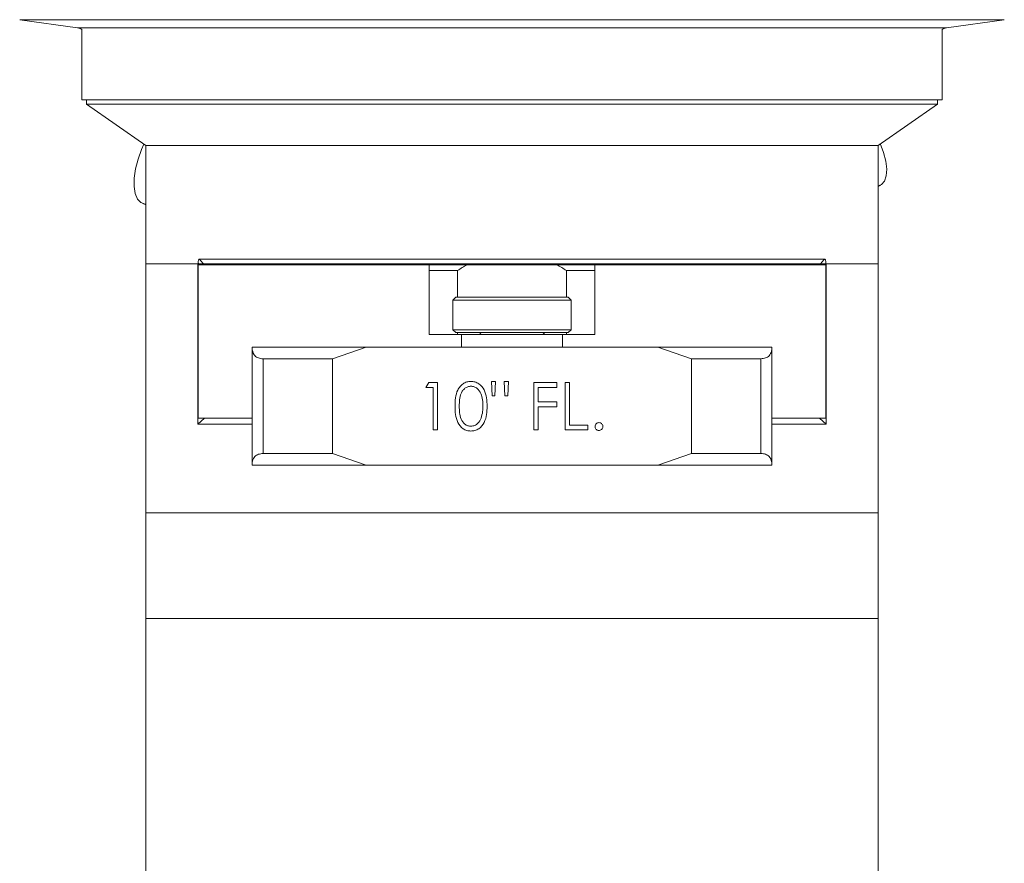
# Model space of a CAD drawing. Header units: inches. Extents: x -3.7 to 22.7, y -9.6 to 17.3.
# Tile 82 of 130: x 3.1 to 8.3, y 4.1 to 8.6. Entities that reach past the tile are written whole.
import ezdxf

# ---------------------------------------------------------------- set-up
doc = ezdxf.new("R2010")
doc.units = ezdxf.units.IN
doc.header["$MEASUREMENT"] = 0

msp = doc.modelspace()

# ---------------------------------------------------------------- linework, layer by layer
at = {"color": 7, "linetype": 'Continuous', "lineweight": 15}
for p, q in [((3.0802, 8.5576), (3.3863, 8.5146)), ((7.9824, 8.5146), (8.2885, 8.5576)), ((3.4093, 8.5051), (3.4093, 8.1336)), ((7.9593, 8.1336), (7.9593, 8.5051)), ((3.4093, 8.1336), (7.9593, 8.1336)), ((3.4343, 8.1336), (3.4343, 8.1111)), ((7.9343, 8.1111), (7.9343, 8.1336)), ((3.4343, 8.1111), (3.7468, 7.8923)), ((5.6843, 8.1111), (3.4343, 8.1111)), ((7.9343, 8.1111), (5.6843, 8.1111)), ((7.6218, 7.8923), (7.9343, 8.1111)), ((3.7468, 7.8923), (3.7468, 7.2673)), ((3.7468, 7.8923), (5.6843, 7.8923)), ((7.6218, 7.8923), (3.7468, 7.8923)), ((5.6843, 7.8923), (7.6218, 7.8923)), ((7.6218, 7.2673), (7.6218, 7.8923)), ((7.6218, 7.6762), (7.6354, 7.6837)), ((3.7307, 7.5857), (3.7468, 7.5792)), ((7.3374, 7.2923), (4.0313, 7.2923)), ((3.7468, 7.2673), (3.7468, 5.9503)), ((3.7468, 7.2673), (4.0236, 7.2673)), ((3.7468, 7.2673), (4.0219, 7.2673)), ((4.0219, 6.4203), (4.0219, 7.2673)), ((4.0236, 7.2711), (4.0236, 7.2673)), ((4.0269, 7.2673), (4.0236, 7.2711)), ((4.0236, 7.2673), (4.0269, 7.2673)), ((4.0249, 7.2623), (4.0249, 6.4503)), ((4.0249, 7.2623), (5.2468, 7.2623)), ((4.0527, 7.2673), (4.0285, 7.2673)), ((7.3159, 7.2673), (4.0527, 7.2673)), ((4.1218, 7.2673), (4.1218, 7.2623)), ((5.2468, 6.8943), (5.2468, 7.2623)), ((5.2468, 7.2623), (5.4469, 7.2623)), ((5.4469, 7.2623), (5.9218, 7.2623)), ((5.9218, 7.2623), (6.1218, 7.2623)), ((6.1218, 7.2623), (6.1218, 6.8943)), ((6.1218, 7.2623), (7.3438, 7.2623)), ((7.2468, 7.2623), (7.2468, 7.2673)), ((7.3402, 7.2673), (7.3184, 7.2673)), ((7.3451, 7.2711), (7.3418, 7.2673)), ((7.3451, 7.2673), (7.3418, 7.2673)), ((7.3438, 7.2623), (7.3438, 6.4503)), ((7.3451, 7.2711), (7.3451, 7.2673)), ((7.3451, 7.2673), (7.6218, 7.2673)), ((7.3468, 7.2673), (7.6218, 7.2673)), ((7.3468, 7.2673), (7.3468, 6.4203)), ((7.6218, 5.9503), (7.6218, 7.2673)), ((5.3967, 7.2313), (5.2468, 7.2313)), ((5.3967, 7.0913), (5.3967, 7.2313)), ((5.972, 7.2313), (5.972, 7.0913)), ((6.1218, 7.2313), (5.972, 7.2313)), ((5.3875, 7.0913), (5.3718, 7.0757)), ((5.3875, 7.0913), (5.6843, 7.0913)), ((5.6843, 7.0913), (5.9812, 7.0913)), ((5.9968, 7.0757), (5.9812, 7.0913)), ((5.3718, 7.0757), (5.3718, 6.9189)), ((5.6843, 7.0757), (5.3718, 7.0757)), ((5.9968, 7.0757), (5.6843, 7.0757)), ((5.9968, 6.9189), (5.9968, 7.0757)), ((5.2468, 6.8943), (5.418, 6.8943)), ((5.3718, 6.9189), (5.3875, 6.9033)), ((5.3718, 6.9189), (5.6843, 6.9189)), ((5.6843, 6.9033), (5.3875, 6.9033)), ((5.3967, 6.8943), (5.3967, 6.9033)), ((5.418, 6.8943), (5.418, 6.8273)), ((5.418, 6.8943), (5.9507, 6.8943)), ((5.5117, 6.8943), (5.5208, 6.9033)), ((5.6843, 6.9189), (5.9968, 6.9189)), ((5.9812, 6.9033), (5.6843, 6.9033)), ((5.848, 6.9033), (5.8572, 6.8943)), ((5.9507, 6.8943), (5.9507, 6.8273)), ((5.9507, 6.8943), (6.1218, 6.8943)), ((5.972, 6.9033), (5.972, 6.8943)), ((5.9812, 6.9033), (5.9968, 6.9189)), ((4.3093, 6.8273), (4.9122, 6.8273)), ((4.3093, 6.8222), (4.3093, 6.8273)), ((4.9122, 6.8273), (4.7344, 6.7653)), ((4.9122, 6.8273), (6.4565, 6.8273)), ((6.6343, 6.7653), (6.4565, 6.8273)), ((6.4565, 6.8273), (7.0593, 6.8273)), ((7.0593, 6.8273), (7.0593, 6.8222)), ((4.3093, 6.2074), (4.3093, 6.8222)), ((7.0593, 6.8222), (7.0593, 6.2074)), ((4.7344, 6.7653), (4.3686, 6.7653)), ((4.3686, 6.7653), (4.3686, 6.2643)), ((4.7344, 6.7653), (4.7344, 6.2643)), ((7.0001, 6.7653), (6.6343, 6.7653)), ((6.6343, 6.7653), (6.6343, 6.2643)), ((7.0001, 6.2643), (7.0001, 6.7653)), ((5.2292, 6.6136), (5.2439, 6.6393)), ((5.2439, 6.6393), (5.2901, 6.6393)), ((5.2901, 6.6393), (5.2901, 6.3893)), ((5.5787, 6.5688), (5.5754, 6.6457)), ((5.5754, 6.6457), (5.5978, 6.6457)), ((5.5978, 6.6457), (5.5944, 6.5688)), ((5.646, 6.5688), (5.6427, 6.6457)), ((5.6427, 6.6457), (5.6651, 6.6457)), ((5.6651, 6.6457), (5.6616, 6.5688)), ((5.7997, 6.6393), (5.9215, 6.6393)), ((5.7997, 6.3893), (5.7997, 6.6393)), ((5.9215, 6.6393), (5.9215, 6.6136)), ((5.9664, 6.6393), (5.9888, 6.6393)), ((5.9664, 6.3893), (5.9664, 6.6393)), ((5.9888, 6.6393), (5.9888, 6.4149)), ((5.2677, 6.6136), (5.2292, 6.6136)), ((5.2677, 6.3893), (5.2677, 6.6136)), ((5.5944, 6.5688), (5.5787, 6.5688)), ((5.6616, 6.5688), (5.646, 6.5688)), ((5.9215, 6.6136), (5.8222, 6.6136)), ((5.8222, 6.6136), (5.8222, 6.5367)), ((5.8222, 6.5367), (5.9215, 6.5367)), ((5.9215, 6.5111), (5.8222, 6.5111)), ((5.8222, 6.5111), (5.8222, 6.3893)), ((5.9215, 6.5367), (5.9215, 6.5111)), ((4.0219, 6.4203), (4.0569, 6.4503)), ((4.3093, 6.4203), (4.0219, 6.4203)), ((4.3093, 6.4503), (4.0249, 6.4503)), ((5.9888, 6.4149), (6.085, 6.4149)), ((6.085, 6.4149), (6.085, 6.3893)), ((7.3438, 6.4503), (7.0593, 6.4503)), ((7.3468, 6.4203), (7.0593, 6.4203)), ((7.3118, 6.4503), (7.3468, 6.4203)), ((5.2901, 6.3893), (5.2677, 6.3893)), ((5.8222, 6.3893), (5.7997, 6.3893)), ((6.085, 6.3893), (5.9664, 6.3893)), ((4.3686, 6.2643), (4.7344, 6.2643)), ((4.7344, 6.2643), (4.9122, 6.2023)), ((6.4565, 6.2023), (6.6343, 6.2643)), ((6.6343, 6.2643), (7.0001, 6.2643)), ((4.3093, 6.2023), (4.3093, 6.2074)), ((4.9122, 6.2023), (4.3093, 6.2023)), ((4.9122, 6.2023), (6.4565, 6.2023)), ((7.0593, 6.2023), (6.4565, 6.2023)), ((7.0593, 6.2074), (7.0593, 6.2023)), ((3.7468, 5.9503), (3.7468, 5.3923)), ((3.7468, 5.9503), (7.6218, 5.9503)), ((3.7468, 5.9503), (5.6843, 5.9503)), ((5.6843, 5.9503), (7.6218, 5.9503)), ((7.6218, 5.3923), (7.6218, 5.9503)), ((3.7468, 5.3923), (3.7468, 3.4503)), ((3.7468, 5.3923), (5.6843, 5.3923)), ((5.6843, 5.3923), (7.6218, 5.3923)), ((7.6218, 3.4503), (7.6218, 5.3923))]:
    msp.add_line(p, q, dxfattribs=at)
at = {"color": 8, "linetype": 'Continuous', "lineweight": 15}
for p, q in [((6.0447, 8.5576), (3.0802, 8.5576)), ((8.2885, 8.5576), (6.0447, 8.5576)), ((6.0023, 8.5146), (3.3863, 8.5146)), ((7.9824, 8.5146), (6.0023, 8.5146))]:
    msp.add_line(p, q, dxfattribs=at)
at = {"color": 7, "linetype": 'Continuous', "lineweight": 15, "flags": 128}
for points in [[(3.706, 7.8196), (3.7247, 7.8707), (3.7375, 7.8988)], [(7.6314, 7.904), (7.6496, 7.8554), (7.6615, 7.809), (7.6665, 7.7671), (7.6643, 7.7316), (7.655, 7.7041), (7.6391, 7.686), (7.6218, 7.6788)], [(3.7468, 7.5821), (3.7439, 7.5824), (3.7213, 7.5907), (3.7034, 7.6097), (3.6913, 7.6385), (3.6853, 7.6758), (3.6859, 7.7198), (3.6929, 7.7685), (3.706, 7.8196)], [(4.0313, 7.2923), (4.0495, 7.2711), (4.0527, 7.2673)], [(7.3159, 7.2673), (7.3341, 7.2885), (7.3374, 7.2923)]]:
    msp.add_lwpolyline(points, dxfattribs=at)
at = {"color": 7, "linetype": 'Continuous', "lineweight": 15}
for centre, radius, start, end in [((3.3793, 8.4651), 0.05, 53.1301, 82.0009), ((7.9893, 8.4651), 0.05, 97.9991, 126.8699), ((5.6843, 6.8223), 0.5, 118.3576, 125.1149), ((5.6843, 6.8223), 0.5, 54.8851, 61.6424)]:
    msp.add_arc(centre, radius, start, end, dxfattribs=at)
for points, knots in [([(4.0313, 7.2923), (4.0308, 7.2922), (4.0296, 7.292), (4.0277, 7.2902), (4.0258, 7.2864), (4.024, 7.2799), (4.0237, 7.2744), (4.0236, 7.2711)], [0, 0, 0, 0, 0.101084, 0.241496, 0.41799, 0.656963, 1, 1, 1, 1]), ([(7.3451, 7.2711), (7.345, 7.2735), (7.3448, 7.2785), (7.3434, 7.285), (7.3415, 7.2894), (7.3394, 7.2918), (7.3381, 7.2921), (7.3374, 7.2923)], [0, 0, 0, 0, 0.251945, 0.525158, 0.721318, 0.860331, 1, 1, 1, 1]), ([(4.0269, 7.2673), (4.029, 7.2673), (4.0334, 7.2673), (4.0403, 7.2673), (4.0461, 7.2673), (4.0503, 7.2673), (4.0519, 7.2673), (4.0527, 7.2673)], [0, 0, 0, 0, 0.2451068, 0.5205783, 0.7190427, 0.8591822, 1, 1, 1, 1]), ([(7.3159, 7.2673), (7.3165, 7.2673), (7.3178, 7.2673), (7.3213, 7.2673), (7.3265, 7.2673), (7.3338, 7.2673), (7.3389, 7.2673), (7.3418, 7.2673)], [0, 0, 0, 0, 0.098426, 0.239758, 0.417245, 0.657171, 1, 1, 1, 1]), ([(4.3093, 6.8222), (4.3111, 6.8091), (4.3139, 6.7884), (4.3358, 6.7708), (4.3545, 6.7656), (4.366, 6.7653), (4.3686, 6.7653)], [0, 0, 0, 0, 0.4498959, 0.7095645, 0.9345225, 1, 1, 1, 1]), ([(7.0001, 6.7653), (7.0093, 6.7661), (7.0275, 6.7679), (7.0478, 6.782), (7.058, 6.8009), (7.059, 6.8164), (7.0593, 6.8222)], [0, 0, 0, 0, 0.23821, 0.475407, 0.80299, 1, 1, 1, 1]), ([(5.3831, 6.5142), (5.3834, 6.5288), (5.3841, 6.5579), (5.393, 6.5939), (5.4085, 6.6189), (5.4248, 6.6339), (5.4447, 6.6439), (5.4593, 6.6451), (5.4666, 6.6457)], [0, 0, 0, 0, 0.250525, 0.500166, 0.625274, 0.750198, 0.875111, 1, 1, 1, 1]), ([(5.4674, 6.6201), (5.4617, 6.6195), (5.4502, 6.6183), (5.435, 6.6095), (5.4229, 6.5972), (5.4118, 6.577), (5.4062, 6.5485), (5.4057, 6.5257), (5.4055, 6.5143)], [0, 0, 0, 0, 0.124875, 0.249889, 0.374726, 0.499789, 0.749501, 1, 1, 1, 1]), ([(5.4666, 6.6457), (5.474, 6.6451), (5.4887, 6.6439), (5.5156, 6.6309), (5.5395, 6.6012), (5.5517, 6.5583), (5.5525, 6.5289), (5.5529, 6.5142)], [0, 0, 0, 0, 0.125169, 0.250336, 0.498865, 0.749017, 1, 1, 1, 1]), ([(5.5305, 6.5143), (5.5302, 6.5257), (5.5295, 6.5486), (5.5214, 6.5821), (5.5048, 6.6066), (5.4846, 6.6182), (5.4731, 6.6194), (5.4674, 6.6201)], [0, 0, 0, 0, 0.250922, 0.501308, 0.749642, 0.874909, 1, 1, 1, 1]), ([(5.4666, 6.3829), (5.4593, 6.3835), (5.4448, 6.3846), (5.4182, 6.3978), (5.3948, 6.4276), (5.3842, 6.4705), (5.3834, 6.4996), (5.3831, 6.5142)], [0, 0, 0, 0, 0.125181, 0.250351, 0.49878, 0.748948, 1, 1, 1, 1]), ([(5.4055, 6.5143), (5.4057, 6.5029), (5.4062, 6.48), (5.4127, 6.446), (5.43, 6.4218), (5.4502, 6.4104), (5.4617, 6.4091), (5.4674, 6.4085)], [0, 0, 0, 0, 0.251083, 0.501372, 0.749629, 0.874877, 1, 1, 1, 1]), ([(5.5529, 6.5142), (5.5525, 6.4995), (5.5517, 6.4701), (5.5396, 6.4272), (5.5155, 6.3978), (5.4887, 6.3847), (5.474, 6.3835), (5.4666, 6.3829)], [0, 0, 0, 0, 0.251, 0.501136, 0.749611, 0.874807, 1, 1, 1, 1]), ([(5.521, 6.4514), (5.5242, 6.463), (5.5299, 6.4836), (5.5303, 6.5049), (5.5305, 6.5143)], [0, 0, 0, 0, 0.559603, 1, 1, 1, 1]), ([(5.4674, 6.4085), (5.4742, 6.4094), (5.4879, 6.4111), (5.509, 6.4254), (5.5165, 6.4415), (5.521, 6.4514)], [0, 0, 0, 0, 0.2802569, 0.5607817, 1, 1, 1, 1]), ([(6.1234, 6.4069), (6.1238, 6.41), (6.1245, 6.4161), (6.1302, 6.4229), (6.137, 6.4271), (6.1419, 6.4275), (6.1443, 6.4277)], [0, 0, 0, 0, 0.2795678, 0.5592841, 0.7795531, 1, 1, 1, 1]), ([(6.1443, 6.3861), (6.1412, 6.3865), (6.1351, 6.3872), (6.1283, 6.3929), (6.1241, 6.3997), (6.1237, 6.4045), (6.1234, 6.4069)], [0, 0, 0, 0, 0.279579, 0.559135, 0.779578, 1, 1, 1, 1]), ([(6.1443, 6.4277), (6.1474, 6.4274), (6.1535, 6.4267), (6.1603, 6.421), (6.1645, 6.4142), (6.1649, 6.4093), (6.1651, 6.4069)], [0, 0, 0, 0, 0.2796037, 0.5592175, 0.7794759, 1, 1, 1, 1]), ([(6.1651, 6.4069), (6.1647, 6.4038), (6.164, 6.3977), (6.1583, 6.3909), (6.1515, 6.3867), (6.1467, 6.3863), (6.1443, 6.3861)], [0, 0, 0, 0, 0.279475, 0.559363, 0.779677, 1, 1, 1, 1]), ([(4.3686, 6.2643), (4.3594, 6.2634), (4.3412, 6.2617), (4.3209, 6.2476), (4.3107, 6.2287), (4.3097, 6.2132), (4.3093, 6.2074)], [0, 0, 0, 0, 0.23821, 0.475408, 0.80299, 1, 1, 1, 1]), ([(7.0593, 6.2074), (7.0576, 6.2205), (7.0547, 6.2411), (7.0329, 6.2587), (7.0142, 6.2639), (7.0027, 6.2642), (7.0001, 6.2643)], [0, 0, 0, 0, 0.4498959, 0.7095644, 0.9345223, 1, 1, 1, 1])]:
    msp.add_open_spline(points, degree=3, knots=knots, dxfattribs=at)

doc.saveas('drawing.dxf')
